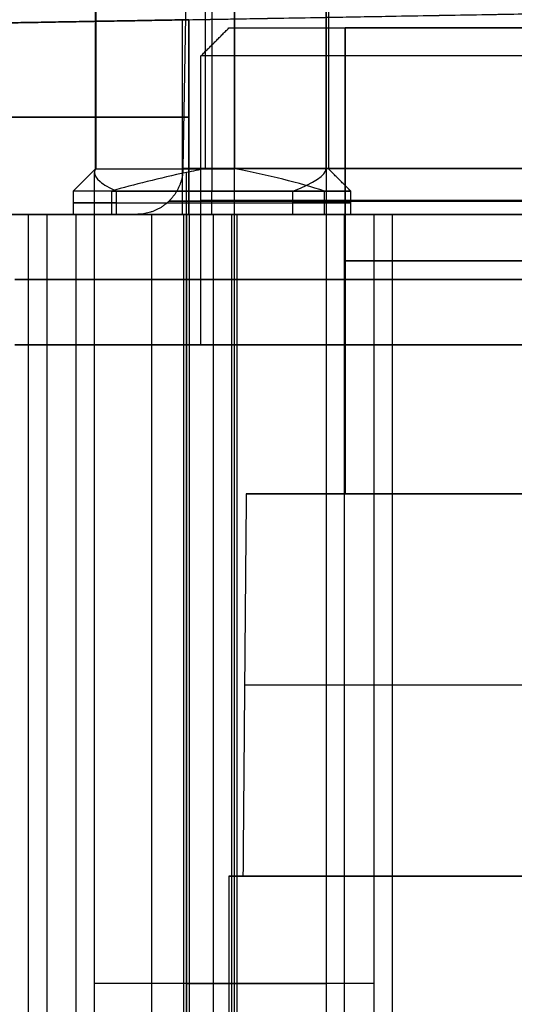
# Model space of a CAD drawing. Header units: millimetres. Extents: x 0 to 284, y -110 to 65.
# Tile 85 of 227: x 234 to 239, y -75 to -65. Entities that reach past the tile are written whole.
import ezdxf

# ---------------------------------------------------------------- set-up
doc = ezdxf.new("R2010")
doc.units = ezdxf.units.MM
doc.layers.add('Layer 01', color=7, linetype='Continuous', true_color=0x000000)

# ---------------------------------------------------------------- blocks, each defined once
blk = doc.blocks.new('Block 01')
at = {"layer": 'Layer 01'}
for p, q in [((235.82, -57.5, 5.07), (235.82, -66.51, 5.07)), ((235.82, -57.5, 34.43), (235.82, -66.51, 34.43)), ((236.059, -58.8, 5.046), (236.059, -91.7, 5.046)), ((237.046, -58.8, 32.941), (237.046, -91.7, 32.941)), ((235.618, -60.235, 18.5), (235.509, -66.509, 18.5)), ((234.345, -64.933, 38.444), (230.5, -65, 38.511)), ((235.5, -64.913, 37.43), (235.5, -67, 37.43)), ((235.5, -64.913, -0.43), (235.5, -67, -0.43)), ((234.57, -66.51, 3.82), (234.33, -66.75, 3.82)), ((235.82, -66.51, 34.43), (235.82, -66.75, 34.67)), ((235.82, -66.51, 5.07), (235.82, -66.75, 5.31)), ((235.82, -67, 5.31), (235.82, -66.75, 5.31)), ((235.82, -67, 34.67), (235.82, -66.75, 34.67)), ((237.31, -67, 33.18), (237.31, -66.75, 33.18)), ((231.5, -67, 18.5), (235.009, -67, 18.5)), ((234.046, -67, 32.941), (234.046, -91.7, 32.941)), ((236.059, -67, 2.046), (236.059, -91.7, 2.046))]:
    blk.add_line(p, q, dxfattribs=at)
at = {"layer": 'Layer 01', "extrusion": (0, -1, 0)}
for centre, radius, start, end in [((235.5, 33.43, 65.956), 4, 89, 180), ((236.059, 3.546, 75.25), 1.5, 0, 180), ((235.546, 32.941, 75.25), 1.5, 270, 90)]:
    blk.add_arc(centre, radius, start, end, dxfattribs=at)
at = {"layer": 'Layer 01', "extrusion": (0, -1, -4.44089e-16)}
blk.add_arc((235.5, 3.57, 65.956), 4, 180, 271, dxfattribs=at)
at = {"layer": 'Layer 01', "extrusion": (1.30408e-14, 1, 3.8721e-16)}
blk.add_arc((-235.82, 3.82, -66.51), 1.25, 356.5985, 360, dxfattribs=at)
at = {"layer": 'Layer 01', "extrusion": (-1.10649e-14, 1, 1.90565e-15)}
blk.add_arc((-235.82, 3.82, -66.51), 1.25, 0, 101.3221, dxfattribs=at)
at = {"layer": 'Layer 01', "extrusion": (0, 1, 0)}
for centre, radius, start, end in [((-250.5, 18.5, -66.509), 14.991, 270, 90), ((-235.82, 33.18, -66.875), 1.49, 43.6065, 234.3141)]:
    blk.add_arc(centre, radius, start, end, dxfattribs=at)
at = {"layer": 'Layer 01', "extrusion": (-1.28901e-18, -1, -1.3679e-18)}
blk.add_arc((235.82, 33.18, 66.51), 1.25, 0, 93.4015, dxfattribs=at)
at = {"layer": 'Layer 01', "extrusion": (-2.20881e-30, 1, 3.88578e-16)}
blk.add_arc((-235.82, 33.18, -66.51), 1.25, 180, 191.3221, dxfattribs=at)
at = {"layer": 'Layer 01', "extrusion": (5.44376e-17, -1, -1.69118e-16)}
blk.add_arc((235.82, 3.82, 66.75), 1.49, 35.6859, 180, dxfattribs=at)
at = {"layer": 'Layer 01', "extrusion": (4.31335e-16, 1, 1.84842e-16)}
blk.add_arc((-235.82, 3.82, -66.75), 1.49, 313.6065, 0, dxfattribs=at)
at = {"layer": 'Layer 01', "extrusion": (1.12557e-16, 1, 2.81367e-16)}
blk.add_arc((-235.82, 33.18, -66.75), 1.49, 43.6065, 180, dxfattribs=at)
at = {"layer": 'Layer 01', "extrusion": (1.50363e-16, 1, -7.71339e-17)}
blk.add_arc((-235.82, 33.18, -66.75), 1.49, 180, 234.3141, dxfattribs=at)
at = {"layer": 'Layer 01', "extrusion": (0, 1, 4.44089e-16)}
for start, end in [(0, 144.3141), (313.6065, 0)]:
    blk.add_arc((-235.82, 3.82, -66.875), 1.49, start, end, dxfattribs=at)
at = {"layer": 'Layer 01', "extrusion": (1.16308e-19, -1, -1.18356e-19)}
blk.add_arc((235.5, 33.43, 67), 4, 89, 180, dxfattribs=at)
at = {"layer": 'Layer 01', "extrusion": (-6.66428e-18, -1, -6.78162e-18)}
blk.add_arc((235.5, 3.57, 67), 4, 180, 271, dxfattribs=at)
at = {"layer": 'Layer 01', "extrusion": (0, -1, -5.13741e-15)}
blk.add_arc((235.546, 32.941, 67), 1.5, 122.4244, 270, dxfattribs=at)
at = {"layer": 'Layer 01', "extrusion": (-6.70226e-17, 1, 2.08215e-16)}
blk.add_arc((-235.82, 3.82, -67), 1.49, 360, 144.3141, dxfattribs=at)
at = {"layer": 'Layer 01', "extrusion": (2.05181e-16, 1, 8.79269e-17)}
blk.add_arc((-235.82, 3.82, -67), 1.49, 313.6065, 0, dxfattribs=at)
at = {"layer": 'Layer 01', "extrusion": (2.13152e-16, 1, 1.8555e-16)}
blk.add_arc((-235.82, 33.18, -67), 1.49, 43.6065, 234.3141, dxfattribs=at)
at = {"layer": 'Layer 01', "extrusion": (6.79592e-18, -1, -2.33731e-17)}
blk.add_arc((236.059, 3.546, 67), 1.5, 212.4244, 360, dxfattribs=at)
at = {"layer": 'Layer 01', "extrusion": (-7.6334e-15, 1, 4.33672e-14)}
blk.add_arc((-235.546, 32.941, -67), 1.5, 220.345, 270, dxfattribs=at)
at = {"layer": 'Layer 01', "extrusion": (8.87415e-18, 1, 4.1056e-18)}
blk.add_arc((-236.059, 3.546, -67), 1.5, 130.345, 180, dxfattribs=at)
at = {"layer": 'Layer 01'}
for points, degree in [([(234.57, -66.51, 3.82), (234.57, -62.005, 3.82), (234.57, -57.5, 3.82)], 2), ([(237.07, -57.5, 33.18), (237.07, -62.005, 33.18), (237.07, -66.51, 33.18)], 2), ([(234.572, -58.8, 3.746), (234.572, -62.655, 3.746), (234.572, -66.51, 3.746)], 2), ([(235.746, -58.8, 34.428), (235.746, -62.655, 34.428), (235.746, -66.51, 34.428)], 2), ([(236.065, -66.51, 5.046), (236.065, -62.655, 5.046), (236.065, -58.8, 5.046)], 2), ([(237.046, -66.51, 32.935), (237.046, -62.655, 32.935), (237.046, -58.8, 32.935)], 2), ([(230.5, -65, 38.511), (237.857, -64.872, 38.383), (245.214, -64.743, 38.255)], 2), ([(235.57, -64.912, -0.429), (240.492, -64.826, -0.343), (245.415, -64.74, -0.257)], 2), ([(230.5, -65, -38.49), (233.504, -64.948, -38.437), (236.509, -64.895, -38.385)], 2), ([(235.57, -67, 37.429), (235.57, -65.956, 37.429), (235.57, -64.912, 37.429)], 2), ([(235.57, -64.912, -0.429), (235.57, -65.956, -0.429), (235.57, -67, -0.429)], 2), ([(234.572, -66.51, 3.746), (234.563, -66.523, 3.679), (234.559, -66.537, 3.612), (234.559, -66.551, 3.546)], 3), ([(235.746, -66.51, 34.428), (235.679, -66.523, 34.437), (235.612, -66.537, 34.441), (235.546, -66.551, 34.441)], 3), ([(237.03, -66.75, 4.689), (236.762, -66.665, 4.916), (236.421, -66.579, 5.044), (236.065, -66.51, 5.046)], 3), ([(236.689, -66.75, 31.97), (236.916, -66.665, 32.238), (237.044, -66.579, 32.579), (237.046, -66.51, 32.935)], 3), ([(237.31, -66.75, 33.18), (237.19, -66.63, 33.18), (237.07, -66.51, 33.18)], 2), ([(234.559, -91.7, 3.546), (234.559, -79.126, 3.546), (234.559, -66.551, 3.546)], 2), ([(235.546, -91.7, 34.441), (235.546, -79.126, 34.441), (235.546, -66.551, 34.441)], 2), ([(234.33, -66.75, 3.82), (234.33, -66.875, 3.82), (234.33, -67, 3.82)], 2), ([(234.741, -66.75, 34.207), (234.741, -66.875, 34.207), (234.741, -67, 34.207)], 2), ([(234.793, -66.75, 2.741), (234.793, -66.875, 2.741), (234.793, -67, 2.741)], 2), ([(236.689, -67, 31.97), (236.689, -66.875, 31.97), (236.689, -66.75, 31.97)], 2), ([(237.03, -67, 4.689), (237.03, -66.875, 4.689), (237.03, -66.75, 4.689)], 2), ([(235.546, -67, 31.441), (235.546, -79.35, 31.441), (235.546, -91.7, 31.441)], 2), ([(235.57, -67, -0.429), (250.568, -67, -0.167), (265.567, -67, 0.095)], 2), ([(265.567, -67, 36.905), (250.568, -67, 37.167), (235.57, -67, 37.429)], 2), ([(237.559, -67, 3.546), (237.559, -79.35, 3.546), (237.559, -91.7, 3.546)], 2)]:
    blk.add_open_spline(points, degree=degree, dxfattribs=at)
for points, weights in [([(231.5, -64.983, 3.57), (231.5, -64.983, 1.195), (233.194, -64.953, -0.47), (235.57, -64.912, -0.429)], [1, 0.8006061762, 0.8006061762, 1]), ([(235.57, -64.912, 37.429), (233.194, -64.953, 37.47), (231.5, -64.983, 35.805), (231.5, -64.983, 33.43)], [1, 0.8006061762, 0.8006061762, 1]), ([(235.509, -66.509, 18.5), (235.504, -66.798, 18.5), (235.298, -67, 18.5), (235.009, -67, 18.5)], [0.5, 0.404416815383, 0.404416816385, 0.500000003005]), ([(250.5, -66.857, 33.641), (220.218, -66.857, 33.641), (220.218, -66.857, 3.359), (250.5, -66.857, 3.359)], [0.856625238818, 0.285541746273, 0.285541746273, 0.856625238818])]:
    blk.add_rational_spline(points, weights, degree=3, dxfattribs=at)
for points, knots in [([(234.559, -66.551, 3.546), (234.559, -66.581, 3.404), (234.579, -66.614, 3.261), (234.658, -66.681, 2.99), (234.716, -66.716, 2.862), (234.793, -66.75, 2.741)], [-0.8746588, -0.8746588, -0.8746588, -0.8746588, -0.4373294, -0.4373294, 0, 0, 0, 0]), ([(235.546, -66.551, 34.441), (235.404, -66.581, 34.441), (235.261, -66.614, 34.421), (234.99, -66.681, 34.342), (234.862, -66.716, 34.284), (234.741, -66.75, 34.207)], [-0.8746588, -0.8746588, -0.8746588, -0.8746588, -0.4373294, -0.4373294, 0, 0, 0, 0]), ([(250.5, -67, 33.991), (249.553, -67, 33.991), (248.613, -67, 33.905), (247.652, -67, 33.727), (247.619, -67, 33.721), (247.558, -67, 33.709), (247.465, -67, 33.691), (247.25, -67, 33.648), (246.822, -67, 33.552), (245.975, -67, 33.331), (245.265, -67, 33.089), (244.769, -67, 32.892), (244.737, -67, 32.879), (244.676, -67, 32.855), (244.585, -67, 32.818), (244.374, -67, 32.73), (243.956, -67, 32.546), (243.136, -67, 32.147), (242.461, -67, 31.753), (241.968, -67, 31.43), (241.911, -67, 31.393), (241.8, -67, 31.318), (241.635, -67, 31.205), (241.255, -67, 30.935), (240.517, -67, 30.367), (239.924, -67, 29.832), (238.79, -67, 28.698), (238.119, -67, 27.872), (237.497, -67, 26.921), (237.463, -67, 26.867), (237.392, -67, 26.757), (237.288, -67, 26.591), (237.053, -67, 26.199), (236.613, -67, 25.401), (236.289, -67, 24.689), (236.084, -67, 24.172), (236.073, -67, 24.144), (236.051, -67, 24.085), (236.017, -67, 23.997), (235.94, -67, 23.792), (235.793, -67, 23.379), (235.531, -67, 22.544), (235.359, -67, 21.813), (235.262, -67, 21.288), (235.257, -67, 21.261), (235.246, -67, 21.202), (235.231, -67, 21.115), (235.197, -67, 20.911), (235.135, -67, 20.502), (235.041, -67, 19.681), (235.009, -67, 18.974), (235.009, -67, 17.553), (235.095, -67, 16.613), (235.273, -67, 15.652), (235.279, -67, 15.619), (235.291, -67, 15.558), (235.309, -67, 15.465), (235.352, -67, 15.25), (235.448, -67, 14.822), (235.669, -67, 13.975), (235.911, -67, 13.265), (236.108, -67, 12.769), (236.121, -67, 12.737), (236.145, -67, 12.676), (236.182, -67, 12.585), (236.27, -67, 12.374), (236.454, -67, 11.956), (236.853, -67, 11.136), (237.247, -67, 10.461), (237.57, -67, 9.968), (237.607, -67, 9.911), (237.682, -67, 9.8), (237.795, -67, 9.635), (238.065, -67, 9.255), (238.633, -67, 8.517), (239.168, -67, 7.924), (240.302, -67, 6.79), (241.128, -67, 6.119), (242.079, -67, 5.497), (242.133, -67, 5.463), (242.243, -67, 5.392), (242.409, -67, 5.288), (242.801, -67, 5.053), (243.599, -67, 4.613), (244.311, -67, 4.289), (244.828, -67, 4.084), (244.856, -67, 4.073), (244.915, -67, 4.051), (245.003, -67, 4.017), (245.208, -67, 3.94), (245.621, -67, 3.793), (246.456, -67, 3.531), (247.187, -67, 3.359), (247.712, -67, 3.262), (247.739, -67, 3.257), (247.798, -67, 3.246), (247.885, -67, 3.231), (248.089, -67, 3.197), (248.498, -67, 3.135), (249.319, -67, 3.041), (250.026, -67, 3.009), (250.5, -67, 3.009)], [-48.70197, -48.70197, -48.70197, -48.70197, -45.658097, -45.658097, -45.562976, -45.562976, -45.467855, -45.277613, -44.897129, -44.13616, -42.614224, -42.614224, -42.519103, -42.519103, -42.423982, -42.23374, -41.853255, -41.092287, -39.570351, -39.570351, -39.380109, -39.380109, -39.189866, -38.809382, -38.048414, -36.526477, -36.526477, -33.482604, -33.482604, -33.292362, -33.292362, -33.10212, -32.721636, -31.960668, -30.438731, -30.438731, -30.34361, -30.34361, -30.248489, -30.058247, -29.677763, -28.916795, -27.394858, -27.394858, -27.299737, -27.299737, -27.204616, -27.014374, -26.63389, -25.872922, -24.350985, -24.350985, -21.307112, -21.307112, -21.211991, -21.211991, -21.11687, -20.926628, -20.546144, -19.785175, -18.263239, -18.263239, -18.168118, -18.168118, -18.072997, -17.882755, -17.50227, -16.741302, -15.219366, -15.219366, -15.029124, -15.029124, -14.838881, -14.458397, -13.697429, -12.175492, -12.175492, -9.131619, -9.131619, -8.941377, -8.941377, -8.751135, -8.370651, -7.609683, -6.087746, -6.087746, -5.992625, -5.992625, -5.897504, -5.707262, -5.326778, -4.56581, -3.043873, -3.043873, -2.948752, -2.948752, -2.853631, -2.663389, -2.282905, -1.521937, 0, 0, 0, 0])]:
    blk.add_open_spline(points, degree=3, knots=knots, dxfattribs=at)

msp = doc.modelspace()

# ---------------------------------------------------------------- linework, layer by layer
at = {"layer": 'Layer 01'}
for p, q in [((236.002, -65, 18.247), (237.252, -65, 18.269)), ((237.252, -70, 18.269), (237.252, -65, 18.269)), ((235.516, -67, 34.641), (235.516, -87, 34.641)), ((235.575, -67, 31.241), (235.575, -87, 31.241)), ((235.834, -67, -0.759), (235.834, -87, -0.759)), ((236.029, -67, 5.245), (236.029, -87, 5.245)), ((236.088, -67, 1.846), (236.088, -87, 1.846)), ((233.703, -68.4, 18.207), (235.702, -68.4, 18.242)), ((236.188, -70, 18.25), (237.252, -70, 18.269)), ((236.153, -74.1, 18.25), (236.002, -74.1, 18.247)), ((236.002, -74.1, 18.247), (236.002, -85.6, 18.247))]:
    msp.add_line(p, q, dxfattribs=at)
at = {"layer": 'Layer 01', "extrusion": (9.37291e-18, 1, -5.36973e-16)}
for centre, radius, start, end in [((-250.5, 18.5, -65), 14.5, 359, 179), ((-250.5, 18.5, -65.3), 14.8, 179, 359), ((-235.546, 32.941, -67), 1.7, 179, 359), ((-236.059, 3.546, -67), 1.7, 179, 359), ((-250.5, 18.5, -70), 13.25, 359, 179), ((-250.5, 18.5, -74.1), 14.35, 359, 179), ((-250.5, 18.5, -74.1), 14.35, 179, 359)]:
    msp.add_arc(centre, radius, start, end, dxfattribs=at)
at = {"layer": 'Layer 01', "extrusion": (-9.37291e-18, -1, 5.36973e-16)}
for centre, radius, start, end in [((250.5, 18.5, 65), 14.5, 181, 1), ((250.5, 18.5, 65), 13.25, 1, 181), ((250.5, 18.5, 65), 13.25, 181, 1), ((250.5, 18.5, 65.3), 14.8, 1, 181), ((250.5, 18.5, 67), 16.8, 1, 181), ((235.546, 32.941, 67), 1.7, 1, 181), ((236.059, 3.546, 67), 1.7, 1, 181), ((250.5, 18.5, 70), 13.25, 181, 1)]:
    msp.add_arc(centre, radius, start, end, dxfattribs=at)
at = {"layer": 'Layer 01', "extrusion": (0, 1, 0)}
for centre, radius, start, end in [((-250.5, 18.5, -66.85), 14.8, 359, 179), ((-250.5, 18.5, -66.85), 14.8, 179, 359), ((-250.5, 18.5, -67.5), 13.25, 359, 179), ((-250.5, 18.5, -67.5), 13.25, 179, 359), ((-250.5, 18.5, -67.7), 16.8, 359, 179), ((-250.5, 18.5, -67.7), 16.8, 179, 359)]:
    msp.add_arc(centre, radius, start, end, dxfattribs=at)
at = {"layer": 'Layer 01', "extrusion": (-5.46346e-16, -1, 5.276e-16)}
msp.add_arc((235.24, 33.236, 67), 4, 91, 181, dxfattribs=at)
at = {"layer": 'Layer 01', "extrusion": (6.24131e-47, -1, 6.46307e-47)}
msp.add_arc((235.764, 3.24, 67), 4, 181, 271, dxfattribs=at)
at = {"layer": 'Layer 01', "extrusion": (8.55128e-16, 1, -5.22211e-16)}
msp.add_arc((-250.5, 18.5, -67), 16.8, 179, 359, dxfattribs=at)
at = {"layer": 'Layer 01', "extrusion": (4.32251e-16, 1, -5.29592e-16)}
for start, end in [(359, 179), (179, 359)]:
    msp.add_arc((-250.5, 18.5, -68.4), 16.8, start, end, dxfattribs=at)
at = {"layer": 'Layer 01', "extrusion": (4.89396e-16, 1, -5.28595e-16)}
msp.add_arc((-250.5, 18.5, -68.4), 14.8, 359, 179, dxfattribs=at)
at = {"layer": 'Layer 01', "extrusion": (-4.7065e-16, 1, -5.45352e-16)}
msp.add_arc((-250.5, 18.5, -68.4), 14.8, 179, 359, dxfattribs=at)
at = {"layer": 'Layer 01', "extrusion": (-5.05699e-16, -1, 5.2831e-16)}
msp.add_arc((250.5, 18.5, 70), 14.314, 1, 181, dxfattribs=at)
at = {"layer": 'Layer 01', "extrusion": (-4.86953e-16, 1, -5.45637e-16)}
msp.add_arc((-250.5, 18.5, -70), 14.314, 179, 359, dxfattribs=at)
at = {"layer": 'Layer 01', "extrusion": (0, -1, 0)}
msp.add_arc((250.5, 18.5, 72.05), 14.332, 1, 181, dxfattribs=at)
at = {"layer": 'Layer 01', "extrusion": (-9.89283e-16, -1, 5.19869e-16)}
msp.add_arc((250.5, 18.5, 74.1), 14.5, 1, 181, dxfattribs=at)
at = {"layer": 'Layer 01', "extrusion": (4.80582e-16, -1, 5.45526e-16)}
msp.add_arc((250.5, 18.5, 74.1), 14.5, 181, 1, dxfattribs=at)
at = {"layer": 'Layer 01'}
for points in [[(235.702, -65.3, 18.242), (235.852, -65.15, 18.244), (236.002, -65, 18.247)], [(237.252, -65, 18.269), (237.252, -67.5, 18.269), (237.252, -70, 18.269)], [(235.702, -68.4, 18.242), (235.702, -66.85, 18.242), (235.702, -65.3, 18.242)], [(233.846, -67, 32.912), (233.846, -77, 32.912), (233.846, -87, 32.912)], [(234.359, -67, 3.516), (234.359, -77, 3.516), (234.359, -87, 3.516)], [(265.166, -67, 37.759), (250.168, -67, 37.497), (235.171, -67, 37.235)], [(235.171, -67, 37.235), (235.171, -77, 37.235), (235.171, -87, 37.235)], [(235.834, -67, -0.759), (250.832, -67, -0.497), (265.829, -67, -0.235)], [(235.834, -67, -0.759), (235.834, -77, -0.759), (235.834, -87, -0.759)], [(237.245, -87, 32.971), (237.245, -77, 32.971), (237.245, -67, 32.971)], [(237.759, -87, 3.575), (237.759, -77, 3.575), (237.759, -67, 3.575)], [(236.188, -70, 18.25), (236.17, -72.05, 18.25), (236.153, -74.1, 18.25)], [(236.002, -74.1, 18.247), (236.002, -79.85, 18.247), (236.002, -85.6, 18.247)]]:
    msp.add_open_spline(points, degree=2, dxfattribs=at)

# ---------------------------------------------------------------- block references
msp.add_blockref('Block 01', (0, 0), dxfattribs=at)

doc.saveas('drawing.dxf')
